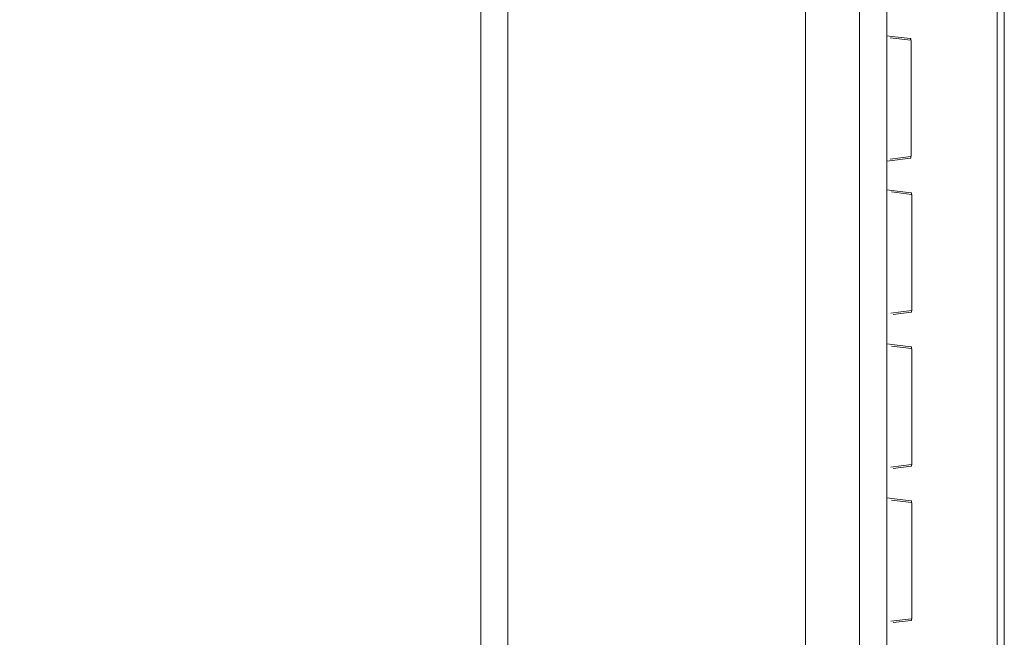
# Model space of a CAD drawing. Header units: millimetres. Extents: x 3925 to 5043, y -86 to 778.
# Tile 26 of 256: x 4226 to 4240, y 385 to 393. Entities that reach past the tile are written whole.
import ezdxf

# ---------------------------------------------------------------- set-up
doc = ezdxf.new("R2010")
doc.units = ezdxf.units.MM
doc.header["$LTSCALE"] = 46.255
doc.header["$PDMODE"] = 3
doc.header["$PDSIZE"] = 1
doc.layers.get('0').update_dxf_attribs({"linetype": 'CONTINUOUS'})
doc.layers.get('Defpoints').update_dxf_attribs({"linetype": 'CONTINUOUS'})
for name, color, linetype in [('H30-RIGHT-CODXF_CONTINUOUS_LINE', 7, 'CONTINUOUS'), ('H30K-FOG-FILDXF_CONTINUOUS_LINE', 7, 'CONTINUOUS'), ('H30K-FRONT-CDXF_CONTINUOUS_LINE', 7, 'CONTINUOUS')]:
    doc.layers.add(name, color=color, linetype=linetype)
doc.styles.add('SLDTEXTSTYLE0', font='arialbd.ttf', dxfattribs={"height": 5.5})
doc.styles.add('SLDTEXTSTYLE2', font='arial.ttf')
doc.dimstyles.new('SLDDIMSTYLE1', dxfattribs={"dimtxt": 5.650301, "dimasz": 4.572, "dimexe": 0, "dimexo": 0.0625, "dimgap": 1.412575, "dimtad": 0, "dimtih": 1, "dimtoh": 1, "dimlfac": 3.5, "dimrnd": 1e-09, "dimzin": 4, "dimdsep": 46, "dimtxsty": 'SLDTEXTSTYLE0', "dimsah": 1, "dimcen": 0.09, "dimadec": 0, "dimazin": 1, "dimtol": 1, "dimtp": 0.8, "dimtm": 0.8, "dimtfac": 1, "dimtdec": 1, "dimtofl": 0, "dimtmove": 0, "dimatfit": 3, "dimfxl": 1, "dimfrac": 2, "dimtolj": 1, "dimarcsym": 0})

# ---------------------------------------------------------------- blocks, each defined once
blk = doc.blocks.new('*D38')
at = {"color": 0, "linetype": 'Continuous', "lineweight": -2}
for p, q in [((4238.926, 402.846), (4220.137, 402.846)), ((4220.137, 363.879), (4220.137, 399.846)), ((4238.127, 360.879), (4220.137, 360.879))]:
    blk.add_line(p, q, dxfattribs=at)
at = {"color": 0, "linetype": 'Continuous'}
for points in [[(4219.637, 399.846), (4220.637, 399.846), (4220.137, 402.846)], [(4219.637, 363.879), (4220.637, 363.879), (4220.137, 360.879)]]:
    blk.add_solid(points, dxfattribs=at)
at = {"layer": 'Defpoints', "color": 0, "linetype": 'Continuous'}
for p in [(4220.137, 402.846), (4238.988, 402.846), (4238.19, 360.879)]:
    blk.add_point(p, dxfattribs=at)
at = {"color": 0, "linetype": 'Continuous', "lineweight": 0, "insert": (4216.802, 381.863), "char_height": 3, "attachment_point": 5, "rotation": 90, "style": 'SLDTEXTSTYLE2'}
blk.add_mtext('\\A1;167.87 [6.61]', dxfattribs=at)

msp = doc.modelspace()

# ---------------------------------------------------------------- linework, layer by layer
at = {"layer": 'H30-RIGHT-CODXF_CONTINUOUS_LINE', "color": 7, "linetype": 'Continuous', "lineweight": 0}
for p, q in [((4239.7227, 400.0885), (4239.7227, 361.083)), ((4238.1896, 393.028), (4238.2599, 393.0194)), ((4238.2365, 393.0001), (4238.5237, 392.9649)), ((4238.2599, 393.0194), (4238.5191, 392.9876)), ((4238.5246, 392.9729), (4238.525, 392.9716)), ((4238.528, 392.9573), (4238.5289, 392.936)), ((4238.5284, 392.936), (4238.5289, 392.936)), ((4238.5289, 392.936), (4238.5289, 391.3816)), ((4238.5191, 391.33), (4238.1896, 391.2896)), ((4238.5265, 391.3531), (4238.2402, 391.3179)), ((4238.5232, 391.335), (4238.5191, 391.33)), ((4238.5289, 391.3816), (4238.5282, 391.3621)), ((4238.5289, 391.3816), (4238.5284, 391.3816)), ((4238.1896, 390.893), (4238.2994, 390.8795)), ((4238.2553, 390.8628), (4238.5329, 390.8287)), ((4238.2994, 390.8795), (4238.5285, 390.8514)), ((4238.5339, 390.837), (4238.5358, 390.8284)), ((4238.5373, 390.8214), (4238.5382, 390.8006)), ((4238.5377, 390.8006), (4238.5382, 390.8006)), ((4238.5382, 390.8006), (4238.5382, 389.247)), ((4238.5358, 389.2192), (4238.2495, 389.1841)), ((4238.5325, 389.2011), (4238.5285, 389.1962)), ((4238.5382, 389.247), (4238.5374, 389.2278)), ((4238.5382, 389.247), (4238.5377, 389.247)), ((4238.5285, 389.1962), (4238.2775, 389.1654)), ((4238.1896, 388.758), (4238.2994, 388.7445)), ((4238.2553, 388.7278), (4238.5329, 388.6937)), ((4238.2994, 388.7445), (4238.5285, 388.7164)), ((4238.5339, 388.702), (4238.5358, 388.6934)), ((4238.5373, 388.6864), (4238.5382, 388.6656)), ((4238.5377, 388.6656), (4238.5382, 388.6656)), ((4238.5382, 388.6656), (4238.5382, 387.112)), ((4238.5358, 387.0842), (4238.2495, 387.0491)), ((4238.5285, 387.0612), (4238.2775, 387.0304)), ((4238.5325, 387.0661), (4238.5285, 387.0612)), ((4238.5382, 387.112), (4238.5374, 387.0928)), ((4238.5382, 387.112), (4238.5377, 387.112)), ((4238.1896, 386.623), (4238.2994, 386.6095)), ((4238.2994, 386.6095), (4238.5285, 386.5814)), ((4238.2553, 386.5928), (4238.5329, 386.5587)), ((4238.5339, 386.567), (4238.5358, 386.5584)), ((4238.5373, 386.5514), (4238.5382, 386.5306)), ((4238.5377, 386.5306), (4238.5382, 386.5306)), ((4238.5382, 386.5306), (4238.5382, 384.977)), ((4238.5382, 384.977), (4238.5374, 384.9578)), ((4238.5382, 384.977), (4238.5377, 384.977)), ((4238.5358, 384.9492), (4238.2495, 384.9141)), ((4238.5285, 384.9262), (4238.2775, 384.8954)), ((4238.5325, 384.9311), (4238.5285, 384.9262))]:
    msp.add_line(p, q, dxfattribs=at)
for points in [[(4238.5191, 392.9876), (4238.5219, 392.976), (4238.5247, 392.9728)], [(4238.5191, 392.9876), (4238.5228, 392.9834), (4238.5259, 392.9728), (4238.528, 392.9573)], [(4238.525, 392.9716), (4238.5271, 392.9603), (4238.5284, 392.9408), (4238.5284, 392.936)], [(4238.5282, 391.3621), (4238.5261, 391.3461), (4238.5232, 391.335)], [(4238.5284, 391.3816), (4238.5282, 391.3711), (4238.5266, 391.3541), (4238.5258, 391.3494)], [(4238.5285, 390.8515), (4238.5313, 390.8398), (4238.534, 390.8367)], [(4238.5285, 390.8514), (4238.5322, 390.8472), (4238.5352, 390.8366), (4238.5373, 390.8214)], [(4238.5358, 390.8284), (4238.5373, 390.8144), (4238.5377, 390.8006)], [(4238.5374, 389.2278), (4238.5354, 389.2121), (4238.5325, 389.2011)], [(4238.5377, 389.247), (4238.5376, 389.2421), (4238.5363, 389.2225), (4238.5353, 389.2163)], [(4238.5285, 388.7165), (4238.5313, 388.7048), (4238.534, 388.7017)], [(4238.5285, 388.7164), (4238.5322, 388.7122), (4238.5352, 388.7016), (4238.5373, 388.6864)], [(4238.5358, 388.6934), (4238.5373, 388.6794), (4238.5377, 388.6656)], [(4238.5374, 387.0928), (4238.5354, 387.0771), (4238.5325, 387.0661)], [(4238.5377, 387.112), (4238.5376, 387.1066), (4238.5362, 387.0872), (4238.5353, 387.0811)], [(4238.5285, 386.5815), (4238.5313, 386.5698), (4238.534, 386.5667)], [(4238.5285, 386.5814), (4238.5322, 386.5772), (4238.5352, 386.5666), (4238.5373, 386.5514)], [(4238.5358, 386.5584), (4238.5373, 386.5444), (4238.5377, 386.5306)], [(4238.5377, 384.977), (4238.5376, 384.9716), (4238.5362, 384.9522), (4238.5353, 384.9461)], [(4238.5374, 384.9578), (4238.5354, 384.9421), (4238.5325, 384.9311)]]:
    msp.add_lwpolyline(points, dxfattribs=at)
at = {"layer": 'H30K-FOG-FILDXF_CONTINUOUS_LINE', "color": 7, "linetype": 'Continuous', "lineweight": 0}
for p, q in [((4232.5646, 364.0038), (4232.5646, 396.8288)), ((4232.9396, 396.8038), (4232.9396, 364.0288)), ((4237.0646, 396.8038), (4237.0646, 364.0288)), ((4237.8146, 396.8038), (4237.8146, 364.0288)), ((4238.1896, 396.8038), (4238.1896, 364.0288))]:
    msp.add_line(p, q, dxfattribs=at)
at = {"layer": 'H30K-FRONT-CDXF_CONTINUOUS_LINE', "color": 7, "linetype": 'Continuous', "lineweight": 0}
msp.add_line((4239.8194, 361.0687), (4239.8194, 400.7213), dxfattribs=at)

# ---------------------------------------------------------------- dimensions: what is measured, and where the dimension line sits
at = {"color": 2, "linetype": 'Continuous', "lineweight": 0}
dim = msp.add_linear_dim(base=(4220.1373, 402.8463), p1=(4238.1896, 360.8788), p2=(4238.9881, 402.8463), angle=90, dimstyle='SLDDIMSTYLE1', override={"dimtxt": 3, "dimasz": 3, "dimtad": 1, "dimtih": 0, "dimlfac": 4, "dimtxsty": 'SLDTEXTSTYLE2', "dimtol": 0, "dimtp": 0.6, "dimtm": 0.6}, dxfattribs=at)
dim.commit()
dim.dimension.update_dxf_attribs({"geometry": '*D38', "text_midpoint": (4216.8021, 381.8626)})

doc.saveas('drawing.dxf')
